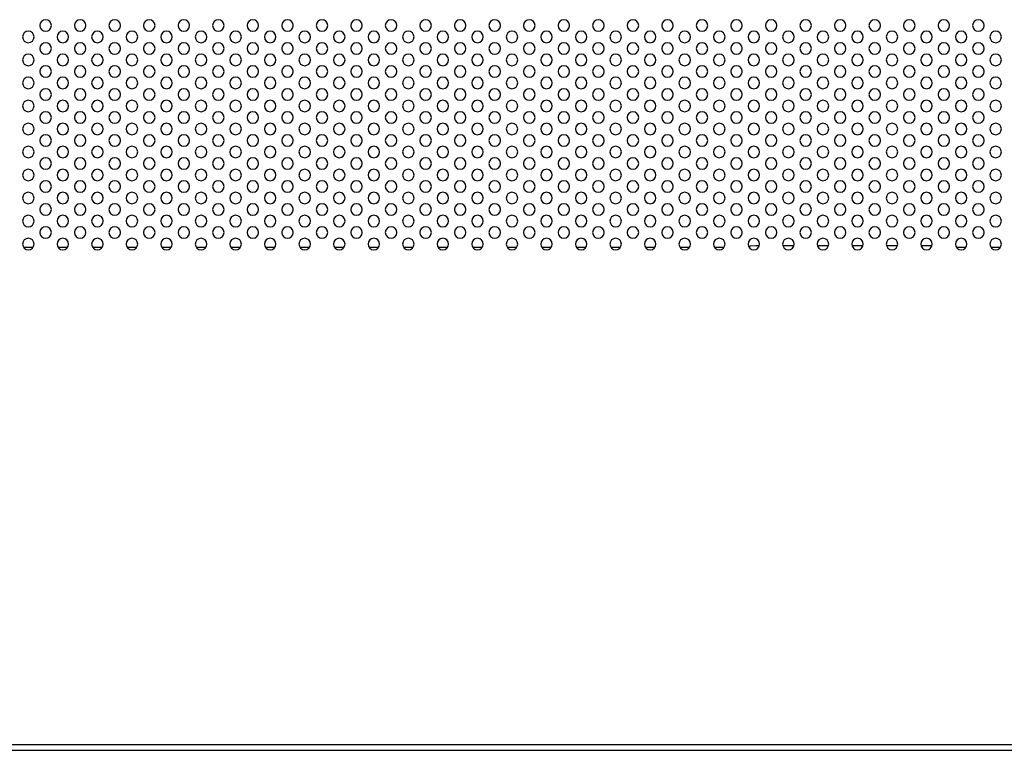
# Model space of a CAD drawing. Header units: millimetres. Extents: x 0 to 1118, y 0 to 864.
# Tile 96 of 256: x 891 to 919, y 306 to 327. Entities that reach past the tile are written whole.
import ezdxf

# ---------------------------------------------------------------- set-up
doc = ezdxf.new("R2010")
doc.units = ezdxf.units.MM

msp = doc.modelspace()

# ---------------------------------------------------------------- linework, layer by layer
at = {"color": 8, "linetype": 'Continuous', "lineweight": 25}
for p, q in [((890.9299, 320.1514), (891.2066, 320.1514)), ((891.9299, 320.1514), (892.2066, 320.1514)), ((892.9299, 320.1514), (893.2066, 320.1514)), ((893.9299, 320.1514), (894.2066, 320.1514)), ((894.9299, 320.1514), (895.2066, 320.1514)), ((895.9299, 320.1514), (896.2066, 320.1514)), ((896.9299, 320.1514), (897.2066, 320.1514)), ((897.9299, 320.1514), (898.2066, 320.1514)), ((898.9299, 320.1514), (899.2066, 320.1514)), ((899.9299, 320.1514), (900.2066, 320.1514)), ((900.9299, 320.1514), (901.2066, 320.1514)), ((901.9299, 320.1514), (902.2066, 320.1514)), ((902.9299, 320.1514), (903.2066, 320.1514)), ((903.9299, 320.1514), (904.2066, 320.1514)), ((904.9299, 320.1514), (905.2066, 320.1514)), ((905.9299, 320.1514), (906.2066, 320.1514)), ((906.9299, 320.1514), (907.2066, 320.1514)), ((907.9299, 320.1514), (908.2066, 320.1514)), ((908.9299, 320.1514), (909.2066, 320.1514)), ((909.9299, 320.1514), (910.2066, 320.1514)), ((910.9299, 320.1514), (911.2066, 320.1514)), ((917.9299, 320.1514), (918.2066, 320.1514)), ((918.9299, 320.1514), (919.2066, 320.1514))]:
    msp.add_line(p, q, dxfattribs=at)
at = {"color": 7, "linetype": 'Continuous', "lineweight": 25}
for p, q in [((912.2272, 320.1943), (912.1266, 320.1943)), ((913.2272, 320.1943), (912.9092, 320.1943)), ((914.2272, 320.1943), (913.9092, 320.1943)), ((915.2272, 320.1943), (914.9092, 320.1943)), ((916.2272, 320.1943), (915.9092, 320.1943)), ((917.1266, 320.1943), (916.9092, 320.1943)), ((917.2253, 320.1884), (917.1266, 320.1943)), ((774.5682, 305.7443), (950.9016, 305.7443)), ((774.5682, 305.5776), (950.9016, 305.5776))]:
    msp.add_line(p, q, dxfattribs=at)
at = {"color": 7, "linetype": 'Continuous', "lineweight": 25, "flags": 128}
msp.add_lwpolyline([(912.1266, 320.1943), (911.964, 320.1783), (911.9199, 320.1683)], dxfattribs=at)
at = {"color": 7, "linetype": 'Continuous', "lineweight": 25}
for centre, start, end in [((891.5682, 326.5776), 0, 180), ((892.5682, 326.5776), 0, 180), ((893.5682, 326.5776), 0, 180), ((894.5682, 326.5776), 0, 180), ((895.5682, 326.5776), 0, 180), ((896.5682, 326.5776), 0, 180), ((897.5682, 326.5776), 0, 180), ((898.5682, 326.5776), 0, 180), ((899.5682, 326.5776), 0, 180), ((900.5682, 326.5776), 0, 180), ((901.5682, 326.5776), 0, 180), ((902.5682, 326.5776), 0, 180), ((903.5682, 326.5776), 0, 180), ((904.5682, 326.5776), 0, 180), ((905.5682, 326.5776), 0, 180), ((906.5682, 326.5776), 0, 180), ((907.5682, 326.5776), 0, 180), ((908.5682, 326.5776), 0, 180), ((909.5682, 326.5776), 0, 180), ((910.5682, 326.5776), 0, 180), ((911.5682, 326.5776), 0, 180), ((912.5682, 326.5776), 0, 180), ((913.5682, 326.5776), 0, 180), ((914.5682, 326.5776), 0, 180), ((915.5682, 326.5776), 0, 180), ((916.5682, 326.5776), 0, 180), ((917.5682, 326.5776), 0, 180), ((918.5682, 326.5776), 0, 180), ((891.0682, 326.2443), 0, 180), ((891.5682, 326.5776), 180, 0), ((892.0682, 326.2443), 0, 180), ((892.5682, 326.5776), 180, 0), ((893.0682, 326.2443), 0, 180), ((893.5682, 326.5776), 180, 0), ((894.0682, 326.2443), 0, 180), ((894.5682, 326.5776), 180, 0), ((895.0682, 326.2443), 0, 180), ((895.5682, 326.5776), 180, 0), ((896.0682, 326.2443), 0, 180), ((896.5682, 326.5776), 180, 0), ((897.0682, 326.2443), 0, 180), ((897.5682, 326.5776), 180, 0), ((898.0682, 326.2443), 0, 180), ((898.5682, 326.5776), 180, 0), ((899.0682, 326.2443), 0, 180), ((899.5682, 326.5776), 180, 0), ((900.0682, 326.2443), 0, 180), ((900.5682, 326.5776), 180, 0), ((901.0682, 326.2443), 0, 180), ((901.5682, 326.5776), 180, 0), ((902.0682, 326.2443), 0, 180), ((902.5682, 326.5776), 180, 0), ((903.0682, 326.2443), 0, 180), ((903.5682, 326.5776), 180, 0), ((904.0682, 326.2443), 0, 180), ((904.5682, 326.5776), 180, 0), ((905.0682, 326.2443), 0, 180), ((905.5682, 326.5776), 180, 0), ((906.0682, 326.2443), 0, 180), ((906.5682, 326.5776), 180, 0), ((907.0682, 326.2443), 0, 180), ((907.5682, 326.5776), 180, 0), ((908.0682, 326.2443), 0, 180), ((908.5682, 326.5776), 180, 0), ((909.0682, 326.2443), 0, 180), ((909.5682, 326.5776), 180, 0), ((910.0682, 326.2443), 0, 180), ((910.5682, 326.5776), 180, 0), ((911.0682, 326.2443), 0, 180), ((911.5682, 326.5776), 180, 0), ((912.0682, 326.2443), 0, 180), ((912.5682, 326.5776), 180, 0), ((913.0682, 326.2443), 0, 180), ((913.5682, 326.5776), 180, 0), ((914.0682, 326.2443), 0, 180), ((914.5682, 326.5776), 180, 0), ((915.0682, 326.2443), 0, 180), ((915.5682, 326.5776), 180, 0), ((916.0682, 326.2443), 0, 180), ((916.5682, 326.5776), 180, 0), ((917.0682, 326.2443), 0, 180), ((917.5682, 326.5776), 180, 0), ((918.0682, 326.2443), 0, 180), ((918.5682, 326.5776), 180, 0), ((919.0682, 326.2443), 0, 180), ((891.0682, 326.2443), 180, 0), ((891.5682, 325.911), 0, 180), ((892.0682, 326.2443), 180, 0), ((892.5682, 325.911), 0, 180), ((893.0682, 326.2443), 180, 0), ((893.5682, 325.911), 0, 180), ((894.0682, 326.2443), 180, 0), ((894.5682, 325.911), 0, 180), ((895.0682, 326.2443), 180, 0), ((895.5682, 325.911), 0, 180), ((896.0682, 326.2443), 180, 0), ((896.5682, 325.911), 0, 180), ((897.0682, 326.2443), 180, 0), ((897.5682, 325.911), 0, 180), ((898.0682, 326.2443), 180, 0), ((898.5682, 325.911), 0, 180), ((899.0682, 326.2443), 180, 0), ((899.5682, 325.911), 0, 180), ((900.0682, 326.2443), 180, 0), ((900.5682, 325.911), 0, 180), ((901.0682, 326.2443), 180, 0), ((901.5682, 325.911), 0, 180), ((902.0682, 326.2443), 180, 0), ((902.5682, 325.911), 0, 180), ((903.0682, 326.2443), 180, 0), ((903.5682, 325.911), 0, 180), ((904.0682, 326.2443), 180, 0), ((904.5682, 325.911), 0, 180), ((905.0682, 326.2443), 180, 0), ((905.5682, 325.911), 0, 180), ((906.0682, 326.2443), 180, 0), ((906.5682, 325.911), 0, 180), ((907.0682, 326.2443), 180, 0), ((907.5682, 325.911), 0, 180), ((908.0682, 326.2443), 180, 0), ((908.5682, 325.911), 0, 180), ((909.0682, 326.2443), 180, 0), ((909.5682, 325.911), 0, 180), ((910.0682, 326.2443), 180, 0), ((910.5682, 325.911), 0, 180), ((911.0682, 326.2443), 180, 0), ((911.5682, 325.911), 0, 180), ((912.0682, 326.2443), 180, 0), ((912.5682, 325.911), 0, 180), ((913.0682, 326.2443), 180, 0), ((913.5682, 325.911), 0, 180), ((914.0682, 326.2443), 180, 0), ((914.5682, 325.911), 0, 180), ((915.0682, 326.2443), 180, 0), ((915.5682, 325.911), 0, 180), ((916.0682, 326.2443), 180, 0), ((916.5682, 325.911), 0, 180), ((917.0682, 326.2443), 180, 0), ((917.5682, 325.911), 0, 180), ((918.0682, 326.2443), 180, 0), ((918.5682, 325.911), 0, 180), ((919.0682, 326.2443), 180, 0), ((891.5682, 325.911), 180, 0), ((892.5682, 325.911), 180, 0), ((893.5682, 325.911), 180, 0), ((894.5682, 325.911), 180, 0), ((895.5682, 325.911), 180, 0), ((896.5682, 325.911), 180, 0), ((897.5682, 325.911), 180, 0), ((898.5682, 325.911), 180, 0), ((899.5682, 325.911), 180, 0), ((900.5682, 325.911), 180, 0), ((901.5682, 325.911), 180, 0), ((902.5682, 325.911), 180, 0), ((903.5682, 325.911), 180, 0), ((904.5682, 325.911), 180, 0), ((905.5682, 325.911), 180, 0), ((906.5682, 325.911), 180, 0), ((907.5682, 325.911), 180, 0), ((908.5682, 325.911), 180, 0), ((909.5682, 325.911), 180, 0), ((910.5682, 325.911), 180, 0), ((911.5682, 325.911), 180, 0), ((912.5682, 325.911), 180, 0), ((913.5682, 325.911), 180, 0), ((914.5682, 325.911), 180, 0), ((915.5682, 325.911), 180, 0), ((916.5682, 325.911), 180, 0), ((917.5682, 325.911), 180, 0), ((918.5682, 325.911), 180, 0), ((891.0682, 325.5776), 0, 180), ((891.0682, 325.5776), 180, 0), ((892.0682, 325.5776), 0, 180), ((892.0682, 325.5776), 180, 0), ((893.0682, 325.5776), 0, 180), ((893.0682, 325.5776), 180, 0), ((894.0682, 325.5776), 0, 180), ((894.0682, 325.5776), 180, 0), ((895.0682, 325.5776), 0, 180), ((895.0682, 325.5776), 180, 0), ((896.0682, 325.5776), 0, 180), ((896.0682, 325.5776), 180, 0), ((897.0682, 325.5776), 0, 180), ((897.0682, 325.5776), 180, 0), ((898.0682, 325.5776), 0, 180), ((898.0682, 325.5776), 180, 0), ((899.0682, 325.5776), 0, 180), ((899.0682, 325.5776), 180, 0), ((900.0682, 325.5776), 0, 180), ((900.0682, 325.5776), 180, 0), ((901.0682, 325.5776), 0, 180), ((901.0682, 325.5776), 180, 0), ((902.0682, 325.5776), 0, 180), ((902.0682, 325.5776), 180, 0), ((903.0682, 325.5776), 0, 180), ((903.0682, 325.5776), 180, 0), ((904.0682, 325.5776), 0, 180), ((904.0682, 325.5776), 180, 0), ((905.0682, 325.5776), 0, 180), ((905.0682, 325.5776), 180, 0), ((906.0682, 325.5776), 0, 180), ((906.0682, 325.5776), 180, 0), ((907.0682, 325.5776), 0, 180), ((907.0682, 325.5776), 180, 0), ((908.0682, 325.5776), 0, 180), ((908.0682, 325.5776), 180, 0), ((909.0682, 325.5776), 0, 180), ((909.0682, 325.5776), 180, 0), ((910.0682, 325.5776), 0, 180), ((910.0682, 325.5776), 180, 0), ((911.0682, 325.5776), 0, 180), ((911.0682, 325.5776), 180, 0), ((912.0682, 325.5776), 0, 180), ((912.0682, 325.5776), 180, 0), ((913.0682, 325.5776), 0, 180), ((913.0682, 325.5776), 180, 0), ((914.0682, 325.5776), 0, 180), ((914.0682, 325.5776), 180, 0), ((915.0682, 325.5776), 0, 180), ((915.0682, 325.5776), 180, 0), ((916.0682, 325.5776), 0, 180), ((916.0682, 325.5776), 180, 0), ((917.0682, 325.5776), 0, 180), ((917.0682, 325.5776), 180, 0), ((918.0682, 325.5776), 0, 180), ((918.0682, 325.5776), 180, 0), ((919.0682, 325.5776), 0, 180), ((919.0682, 325.5776), 180, 0), ((891.5682, 325.2443), 0, 180), ((891.5682, 325.2443), 180, 0), ((892.5682, 325.2443), 0, 180), ((892.5682, 325.2443), 180, 0), ((893.5682, 325.2443), 0, 180), ((893.5682, 325.2443), 180, 0), ((894.5682, 325.2443), 0, 180), ((894.5682, 325.2443), 180, 0), ((895.5682, 325.2443), 0, 180), ((895.5682, 325.2443), 180, 0), ((896.5682, 325.2443), 0, 180), ((896.5682, 325.2443), 180, 0), ((897.5682, 325.2443), 0, 180), ((897.5682, 325.2443), 180, 0), ((898.5682, 325.2443), 0, 180), ((898.5682, 325.2443), 180, 0), ((899.5682, 325.2443), 0, 180), ((899.5682, 325.2443), 180, 0), ((900.5682, 325.2443), 0, 180), ((900.5682, 325.2443), 180, 0), ((901.5682, 325.2443), 0, 180), ((901.5682, 325.2443), 180, 0), ((902.5682, 325.2443), 0, 180), ((902.5682, 325.2443), 180, 0), ((903.5682, 325.2443), 0, 180), ((903.5682, 325.2443), 180, 0), ((904.5682, 325.2443), 0, 180), ((904.5682, 325.2443), 180, 0), ((905.5682, 325.2443), 0, 180), ((905.5682, 325.2443), 180, 0), ((906.5682, 325.2443), 0, 180), ((906.5682, 325.2443), 180, 0), ((907.5682, 325.2443), 0, 180), ((907.5682, 325.2443), 180, 0), ((908.5682, 325.2443), 0, 180), ((908.5682, 325.2443), 180, 0), ((909.5682, 325.2443), 0, 180), ((909.5682, 325.2443), 180, 0), ((910.5682, 325.2443), 0, 180), ((910.5682, 325.2443), 180, 0), ((911.5682, 325.2443), 0, 180), ((911.5682, 325.2443), 180, 0), ((912.5682, 325.2443), 0, 180), ((912.5682, 325.2443), 180, 0), ((913.5682, 325.2443), 0, 180), ((913.5682, 325.2443), 180, 0), ((914.5682, 325.2443), 0, 180), ((914.5682, 325.2443), 180, 0), ((915.5682, 325.2443), 0, 180), ((915.5682, 325.2443), 180, 0), ((916.5682, 325.2443), 0, 180), ((916.5682, 325.2443), 180, 0), ((917.5682, 325.2443), 0, 180), ((917.5682, 325.2443), 180, 0), ((918.5682, 325.2443), 0, 180), ((918.5682, 325.2443), 180, 0), ((891.0682, 324.911), 0, 180), ((891.0682, 324.911), 180, 0), ((892.0682, 324.911), 0, 180), ((892.0682, 324.911), 180, 0), ((893.0682, 324.911), 0, 180), ((893.0682, 324.911), 180, 0), ((894.0682, 324.911), 0, 180), ((894.0682, 324.911), 180, 0), ((895.0682, 324.911), 0, 180), ((895.0682, 324.911), 180, 0), ((896.0682, 324.911), 0, 180), ((896.0682, 324.911), 180, 0), ((897.0682, 324.911), 0, 180), ((897.0682, 324.911), 180, 0), ((898.0682, 324.911), 0, 180), ((898.0682, 324.911), 180, 0), ((899.0682, 324.911), 0, 180), ((899.0682, 324.911), 180, 0), ((900.0682, 324.911), 0, 180), ((900.0682, 324.911), 180, 0), ((901.0682, 324.911), 0, 180), ((901.0682, 324.911), 180, 0), ((902.0682, 324.911), 0, 180), ((902.0682, 324.911), 180, 0), ((903.0682, 324.911), 0, 180), ((903.0682, 324.911), 180, 0), ((904.0682, 324.911), 0, 180), ((904.0682, 324.911), 180, 0), ((905.0682, 324.911), 0, 180), ((905.0682, 324.911), 180, 0), ((906.0682, 324.911), 0, 180), ((906.0682, 324.911), 180, 0), ((907.0682, 324.911), 0, 180), ((907.0682, 324.911), 180, 0), ((908.0682, 324.911), 0, 180), ((908.0682, 324.911), 180, 0), ((909.0682, 324.911), 0, 180), ((909.0682, 324.911), 180, 0), ((910.0682, 324.911), 0, 180), ((910.0682, 324.911), 180, 0), ((911.0682, 324.911), 0, 180), ((911.0682, 324.911), 180, 0), ((912.0682, 324.911), 0, 180), ((912.0682, 324.911), 180, 0), ((913.0682, 324.911), 0, 180), ((913.0682, 324.911), 180, 0), ((914.0682, 324.911), 0, 180), ((914.0682, 324.911), 180, 0), ((915.0682, 324.911), 0, 180), ((915.0682, 324.911), 180, 0), ((916.0682, 324.911), 0, 180), ((916.0682, 324.911), 180, 0), ((917.0682, 324.911), 0, 180), ((917.0682, 324.911), 180, 0), ((918.0682, 324.911), 0, 180), ((918.0682, 324.911), 180, 0), ((919.0682, 324.911), 0, 180), ((919.0682, 324.911), 180, 0), ((891.5682, 324.5776), 0, 180), ((892.5682, 324.5776), 0, 180), ((893.5682, 324.5776), 0, 180), ((894.5682, 324.5776), 0, 180), ((895.5682, 324.5776), 0, 180), ((896.5682, 324.5776), 0, 180), ((897.5682, 324.5776), 0, 180), ((898.5682, 324.5776), 0, 180), ((899.5682, 324.5776), 0, 180), ((900.5682, 324.5776), 0, 180), ((901.5682, 324.5776), 0, 180), ((902.5682, 324.5776), 0, 180), ((903.5682, 324.5776), 0, 180), ((904.5682, 324.5776), 0, 180), ((905.5682, 324.5776), 0, 180), ((906.5682, 324.5776), 0, 180), ((907.5682, 324.5776), 0, 180), ((908.5682, 324.5776), 0, 180), ((909.5682, 324.5776), 0, 180), ((910.5682, 324.5776), 0, 180), ((911.5682, 324.5776), 0, 180), ((912.5682, 324.5776), 0, 180), ((913.5682, 324.5776), 0, 180), ((914.5682, 324.5776), 0, 180), ((915.5682, 324.5776), 0, 180), ((916.5682, 324.5776), 0, 180), ((917.5682, 324.5776), 0, 180), ((918.5682, 324.5776), 0, 180), ((891.0682, 324.2443), 0, 180), ((891.5682, 324.5776), 180, 0), ((892.0682, 324.2443), 0, 180), ((892.5682, 324.5776), 180, 0), ((893.0682, 324.2443), 0, 180), ((893.5682, 324.5776), 180, 0), ((894.0682, 324.2443), 0, 180), ((894.5682, 324.5776), 180, 0), ((895.0682, 324.2443), 0, 180), ((895.5682, 324.5776), 180, 0), ((896.0682, 324.2443), 0, 180), ((896.5682, 324.5776), 180, 0), ((897.0682, 324.2443), 0, 180), ((897.5682, 324.5776), 180, 0), ((898.0682, 324.2443), 0, 180), ((898.5682, 324.5776), 180, 0), ((899.0682, 324.2443), 0, 180), ((899.5682, 324.5776), 180, 0), ((900.0682, 324.2443), 0, 180), ((900.5682, 324.5776), 180, 0), ((901.0682, 324.2443), 0, 180), ((901.5682, 324.5776), 180, 0), ((902.0682, 324.2443), 0, 180), ((902.5682, 324.5776), 180, 0), ((903.0682, 324.2443), 0, 180), ((903.5682, 324.5776), 180, 0), ((904.0682, 324.2443), 0, 180), ((904.5682, 324.5776), 180, 0), ((905.0682, 324.2443), 0, 180), ((905.5682, 324.5776), 180, 0), ((906.0682, 324.2443), 0, 180), ((906.5682, 324.5776), 180, 0), ((907.0682, 324.2443), 0, 180), ((907.5682, 324.5776), 180, 0), ((908.0682, 324.2443), 0, 180), ((908.5682, 324.5776), 180, 0), ((909.0682, 324.2443), 0, 180), ((909.5682, 324.5776), 180, 0), ((910.0682, 324.2443), 0, 180), ((910.5682, 324.5776), 180, 0), ((911.0682, 324.2443), 0, 180), ((911.5682, 324.5776), 180, 0), ((912.0682, 324.2443), 0, 180), ((912.5682, 324.5776), 180, 0), ((913.0682, 324.2443), 0, 180), ((913.5682, 324.5776), 180, 0), ((914.0682, 324.2443), 0, 180), ((914.5682, 324.5776), 180, 0), ((915.0682, 324.2443), 0, 180), ((915.5682, 324.5776), 180, 0), ((916.0682, 324.2443), 0, 180), ((916.5682, 324.5776), 180, 0), ((917.0682, 324.2443), 0, 180), ((917.5682, 324.5776), 180, 0), ((918.0682, 324.2443), 0, 180), ((918.5682, 324.5776), 180, 0), ((919.0682, 324.2443), 0, 180), ((891.0682, 324.2443), 180, 0), ((891.5682, 323.911), 0, 180), ((892.0682, 324.2443), 180, 0), ((892.5682, 323.911), 0, 180), ((893.0682, 324.2443), 180, 0), ((893.5682, 323.911), 0, 180), ((894.0682, 324.2443), 180, 0), ((894.5682, 323.911), 0, 180), ((895.0682, 324.2443), 180, 0), ((895.5682, 323.911), 0, 180), ((896.0682, 324.2443), 180, 0), ((896.5682, 323.911), 0, 180), ((897.0682, 324.2443), 180, 0), ((897.5682, 323.911), 0, 180), ((898.0682, 324.2443), 180, 0), ((898.5682, 323.911), 0, 180), ((899.0682, 324.2443), 180, 0), ((899.5682, 323.911), 0, 180), ((900.0682, 324.2443), 180, 0), ((900.5682, 323.911), 0, 180), ((901.0682, 324.2443), 180, 0), ((901.5682, 323.911), 0, 180), ((902.0682, 324.2443), 180, 0), ((902.5682, 323.911), 0, 180), ((903.0682, 324.2443), 180, 0), ((903.5682, 323.911), 0, 180), ((904.0682, 324.2443), 180, 0), ((904.5682, 323.911), 0, 180), ((905.0682, 324.2443), 180, 0), ((905.5682, 323.911), 0, 180), ((906.0682, 324.2443), 180, 0), ((906.5682, 323.911), 0, 180), ((907.0682, 324.2443), 180, 0), ((907.5682, 323.911), 0, 180), ((908.0682, 324.2443), 180, 0), ((908.5682, 323.911), 0, 180), ((909.0682, 324.2443), 180, 0), ((909.5682, 323.911), 0, 180), ((910.0682, 324.2443), 180, 0), ((910.5682, 323.911), 0, 180), ((911.0682, 324.2443), 180, 0), ((911.5682, 323.911), 0, 180), ((912.0682, 324.2443), 180, 0), ((912.5682, 323.911), 0, 180), ((913.0682, 324.2443), 180, 0), ((913.5682, 323.911), 0, 180), ((914.0682, 324.2443), 180, 0), ((914.5682, 323.911), 0, 180), ((915.0682, 324.2443), 180, 0), ((915.5682, 323.911), 0, 180), ((916.0682, 324.2443), 180, 0), ((916.5682, 323.911), 0, 180), ((917.0682, 324.2443), 180, 0), ((917.5682, 323.911), 0, 180), ((918.0682, 324.2443), 180, 0), ((918.5682, 323.911), 0, 180), ((919.0682, 324.2443), 180, 0), ((891.5682, 323.911), 180, 0), ((892.5682, 323.911), 180, 0), ((893.5682, 323.911), 180, 0), ((894.5682, 323.911), 180, 0), ((895.5682, 323.911), 180, 0), ((896.5682, 323.911), 180, 0), ((897.5682, 323.911), 180, 0), ((898.5682, 323.911), 180, 0), ((899.5682, 323.911), 180, 0), ((900.5682, 323.911), 180, 0), ((901.5682, 323.911), 180, 0), ((902.5682, 323.911), 180, 0), ((903.5682, 323.911), 180, 0), ((904.5682, 323.911), 180, 0), ((905.5682, 323.911), 180, 0), ((906.5682, 323.911), 180, 0), ((907.5682, 323.911), 180, 0), ((908.5682, 323.911), 180, 0), ((909.5682, 323.911), 180, 0), ((910.5682, 323.911), 180, 0), ((911.5682, 323.911), 180, 0), ((912.5682, 323.911), 180, 0), ((913.5682, 323.911), 180, 0), ((914.5682, 323.911), 180, 0), ((915.5682, 323.911), 180, 0), ((916.5682, 323.911), 180, 0), ((917.5682, 323.911), 180, 0), ((918.5682, 323.911), 180, 0), ((891.0682, 323.5776), 0, 180), ((891.0682, 323.5776), 180, 0), ((892.0682, 323.5776), 0, 180), ((892.0682, 323.5776), 180, 0), ((893.0682, 323.5776), 0, 180), ((893.0682, 323.5776), 180, 0), ((894.0682, 323.5776), 0, 180), ((894.0682, 323.5776), 180, 0), ((895.0682, 323.5776), 0, 180), ((895.0682, 323.5776), 180, 0), ((896.0682, 323.5776), 0, 180), ((896.0682, 323.5776), 180, 0), ((897.0682, 323.5776), 0, 180), ((897.0682, 323.5776), 180, 0), ((898.0682, 323.5776), 0, 180), ((898.0682, 323.5776), 180, 0), ((899.0682, 323.5776), 0, 180), ((899.0682, 323.5776), 180, 0), ((900.0682, 323.5776), 0, 180), ((900.0682, 323.5776), 180, 0), ((901.0682, 323.5776), 0, 180), ((901.0682, 323.5776), 180, 0), ((902.0682, 323.5776), 0, 180), ((902.0682, 323.5776), 180, 0), ((903.0682, 323.5776), 0, 180), ((903.0682, 323.5776), 180, 0), ((904.0682, 323.5776), 0, 180), ((904.0682, 323.5776), 180, 0), ((905.0682, 323.5776), 0, 180), ((905.0682, 323.5776), 180, 0), ((906.0682, 323.5776), 0, 180), ((906.0682, 323.5776), 180, 0), ((907.0682, 323.5776), 0, 180), ((907.0682, 323.5776), 180, 0), ((908.0682, 323.5776), 0, 180), ((908.0682, 323.5776), 180, 0), ((909.0682, 323.5776), 0, 180), ((909.0682, 323.5776), 180, 0), ((910.0682, 323.5776), 0, 180), ((910.0682, 323.5776), 180, 0), ((911.0682, 323.5776), 0, 180), ((911.0682, 323.5776), 180, 0), ((912.0682, 323.5776), 0, 180), ((912.0682, 323.5776), 180, 0), ((913.0682, 323.5776), 0, 180), ((913.0682, 323.5776), 180, 0), ((914.0682, 323.5776), 0, 180), ((914.0682, 323.5776), 180, 0), ((915.0682, 323.5776), 0, 180), ((915.0682, 323.5776), 180, 0), ((916.0682, 323.5776), 0, 180), ((916.0682, 323.5776), 180, 0), ((917.0682, 323.5776), 0, 180), ((917.0682, 323.5776), 180, 0), ((918.0682, 323.5776), 0, 180), ((918.0682, 323.5776), 180, 0), ((919.0682, 323.5776), 0, 180), ((919.0682, 323.5776), 180, 0), ((891.5682, 323.2443), 0, 180), ((891.5682, 323.2443), 180, 0), ((892.5682, 323.2443), 0, 180), ((892.5682, 323.2443), 180, 0), ((893.5682, 323.2443), 0, 180), ((893.5682, 323.2443), 180, 0), ((894.5682, 323.2443), 0, 180), ((894.5682, 323.2443), 180, 0), ((895.5682, 323.2443), 0, 180), ((895.5682, 323.2443), 180, 0), ((896.5682, 323.2443), 0, 180), ((896.5682, 323.2443), 180, 0), ((897.5682, 323.2443), 0, 180), ((897.5682, 323.2443), 180, 0), ((898.5682, 323.2443), 0, 180), ((898.5682, 323.2443), 180, 0), ((899.5682, 323.2443), 0, 180), ((899.5682, 323.2443), 180, 0), ((900.5682, 323.2443), 0, 180), ((900.5682, 323.2443), 180, 0), ((901.5682, 323.2443), 0, 180), ((901.5682, 323.2443), 180, 0), ((902.5682, 323.2443), 0, 180), ((902.5682, 323.2443), 180, 0), ((903.5682, 323.2443), 0, 180), ((903.5682, 323.2443), 180, 0), ((904.5682, 323.2443), 0, 180), ((904.5682, 323.2443), 180, 0), ((905.5682, 323.2443), 0, 180), ((905.5682, 323.2443), 180, 0), ((906.5682, 323.2443), 0, 180), ((906.5682, 323.2443), 180, 0), ((907.5682, 323.2443), 0, 180), ((907.5682, 323.2443), 180, 0), ((908.5682, 323.2443), 0, 180), ((908.5682, 323.2443), 180, 0), ((909.5682, 323.2443), 0, 180), ((909.5682, 323.2443), 180, 0), ((910.5682, 323.2443), 0, 180), ((910.5682, 323.2443), 180, 0), ((911.5682, 323.2443), 0, 180), ((911.5682, 323.2443), 180, 0), ((912.5682, 323.2443), 0, 180), ((912.5682, 323.2443), 180, 0), ((913.5682, 323.2443), 0, 180), ((913.5682, 323.2443), 180, 0), ((914.5682, 323.2443), 0, 180), ((914.5682, 323.2443), 180, 0), ((915.5682, 323.2443), 0, 180), ((915.5682, 323.2443), 180, 0), ((916.5682, 323.2443), 0, 180), ((916.5682, 323.2443), 180, 0), ((917.5682, 323.2443), 0, 180), ((917.5682, 323.2443), 180, 0), ((918.5682, 323.2443), 0, 180), ((918.5682, 323.2443), 180, 0), ((891.0682, 322.911), 0, 180), ((891.0682, 322.911), 180, 0), ((892.0682, 322.911), 0, 180), ((892.0682, 322.911), 180, 0), ((893.0682, 322.911), 0, 180), ((893.0682, 322.911), 180, 0), ((894.0682, 322.911), 0, 180), ((894.0682, 322.911), 180, 0), ((895.0682, 322.911), 0, 180), ((895.0682, 322.911), 180, 0), ((896.0682, 322.911), 0, 180), ((896.0682, 322.911), 180, 0), ((897.0682, 322.911), 0, 180), ((897.0682, 322.911), 180, 0), ((898.0682, 322.911), 0, 180), ((898.0682, 322.911), 180, 0), ((899.0682, 322.911), 0, 180), ((899.0682, 322.911), 180, 0), ((900.0682, 322.911), 0, 180), ((900.0682, 322.911), 180, 0), ((901.0682, 322.911), 0, 180), ((901.0682, 322.911), 180, 0), ((902.0682, 322.911), 0, 180), ((902.0682, 322.911), 180, 0), ((903.0682, 322.911), 0, 180), ((903.0682, 322.911), 180, 0), ((904.0682, 322.911), 0, 180), ((904.0682, 322.911), 180, 0), ((905.0682, 322.911), 0, 180), ((905.0682, 322.911), 180, 0), ((906.0682, 322.911), 0, 180), ((906.0682, 322.911), 180, 0), ((907.0682, 322.911), 0, 180), ((907.0682, 322.911), 180, 0), ((908.0682, 322.911), 0, 180), ((908.0682, 322.911), 180, 0), ((909.0682, 322.911), 0, 180), ((909.0682, 322.911), 180, 0), ((910.0682, 322.911), 0, 180), ((910.0682, 322.911), 180, 0), ((911.0682, 322.911), 0, 180), ((911.0682, 322.911), 180, 0), ((912.0682, 322.911), 0, 180), ((912.0682, 322.911), 180, 0), ((913.0682, 322.911), 0, 180), ((913.0682, 322.911), 180, 0), ((914.0682, 322.911), 0, 180), ((914.0682, 322.911), 180, 0), ((915.0682, 322.911), 0, 180), ((915.0682, 322.911), 180, 0), ((916.0682, 322.911), 0, 180), ((916.0682, 322.911), 180, 0), ((917.0682, 322.911), 0, 180), ((917.0682, 322.911), 180, 0), ((918.0682, 322.911), 0, 180), ((918.0682, 322.911), 180, 0), ((919.0682, 322.911), 0, 180), ((919.0682, 322.911), 180, 0), ((891.5682, 322.5776), 0, 180), ((892.5682, 322.5776), 0, 180), ((893.5682, 322.5776), 0, 180), ((894.5682, 322.5776), 0, 180), ((895.5682, 322.5776), 0, 180), ((896.5682, 322.5776), 0, 180), ((897.5682, 322.5776), 0, 180), ((898.5682, 322.5776), 0, 180), ((899.5682, 322.5776), 0, 180), ((900.5682, 322.5776), 0, 180), ((901.5682, 322.5776), 0, 180), ((902.5682, 322.5776), 0, 180), ((903.5682, 322.5776), 0, 180), ((904.5682, 322.5776), 0, 180), ((905.5682, 322.5776), 0, 180), ((906.5682, 322.5776), 0, 180), ((907.5682, 322.5776), 0, 180), ((908.5682, 322.5776), 0, 180), ((909.5682, 322.5776), 0, 180), ((910.5682, 322.5776), 0, 180), ((911.5682, 322.5776), 0, 180), ((912.5682, 322.5776), 0, 180), ((913.5682, 322.5776), 0, 180), ((914.5682, 322.5776), 0, 180), ((915.5682, 322.5776), 0, 180), ((916.5682, 322.5776), 0, 180), ((917.5682, 322.5776), 0, 180), ((918.5682, 322.5776), 0, 180), ((891.0682, 322.2443), 0, 180), ((891.5682, 322.5776), 180, 0), ((892.0682, 322.2443), 0, 180), ((892.5682, 322.5776), 180, 0), ((893.0682, 322.2443), 0, 180), ((893.5682, 322.5776), 180, 0), ((894.0682, 322.2443), 0, 180), ((894.5682, 322.5776), 180, 0), ((895.0682, 322.2443), 0, 180), ((895.5682, 322.5776), 180, 0), ((896.0682, 322.2443), 0, 180), ((896.5682, 322.5776), 180, 0), ((897.0682, 322.2443), 0, 180), ((897.5682, 322.5776), 180, 0), ((898.0682, 322.2443), 0, 180), ((898.5682, 322.5776), 180, 0), ((899.0682, 322.2443), 0, 180), ((899.5682, 322.5776), 180, 0), ((900.0682, 322.2443), 0, 180), ((900.5682, 322.5776), 180, 0), ((901.0682, 322.2443), 0, 180), ((901.5682, 322.5776), 180, 0), ((902.0682, 322.2443), 0, 180), ((902.5682, 322.5776), 180, 0), ((903.0682, 322.2443), 0, 180), ((903.5682, 322.5776), 180, 0), ((904.0682, 322.2443), 0, 180), ((904.5682, 322.5776), 180, 0), ((905.0682, 322.2443), 0, 180), ((905.5682, 322.5776), 180, 0), ((906.0682, 322.2443), 0, 180), ((906.5682, 322.5776), 180, 0), ((907.0682, 322.2443), 0, 180), ((907.5682, 322.5776), 180, 0), ((908.0682, 322.2443), 0, 180), ((908.5682, 322.5776), 180, 0), ((909.0682, 322.2443), 0, 180), ((909.5682, 322.5776), 180, 0), ((910.0682, 322.2443), 0, 180), ((910.5682, 322.5776), 180, 0), ((911.0682, 322.2443), 0, 180), ((911.5682, 322.5776), 180, 0), ((912.0682, 322.2443), 0, 180), ((912.5682, 322.5776), 180, 0), ((913.0682, 322.2443), 0, 180), ((913.5682, 322.5776), 180, 0), ((914.0682, 322.2443), 0, 180), ((914.5682, 322.5776), 180, 0), ((915.0682, 322.2443), 0, 180), ((915.5682, 322.5776), 180, 0), ((916.0682, 322.2443), 0, 180), ((916.5682, 322.5776), 180, 0), ((917.0682, 322.2443), 0, 180), ((917.5682, 322.5776), 180, 0), ((918.0682, 322.2443), 0, 180), ((918.5682, 322.5776), 180, 0), ((919.0682, 322.2443), 0, 180), ((891.0682, 322.2443), 180, 0), ((891.5682, 321.911), 0, 180), ((892.0682, 322.2443), 180, 0), ((892.5682, 321.911), 0, 180), ((893.0682, 322.2443), 180, 0), ((893.5682, 321.911), 0, 180), ((894.0682, 322.2443), 180, 0), ((894.5682, 321.911), 0, 180), ((895.0682, 322.2443), 180, 0), ((895.5682, 321.911), 0, 180), ((896.0682, 322.2443), 180, 0), ((896.5682, 321.911), 0, 180), ((897.0682, 322.2443), 180, 0), ((897.5682, 321.911), 0, 180), ((898.0682, 322.2443), 180, 0), ((898.5682, 321.911), 0, 180), ((899.0682, 322.2443), 180, 0), ((899.5682, 321.911), 0, 180), ((900.0682, 322.2443), 180, 0), ((900.5682, 321.911), 0, 180), ((901.0682, 322.2443), 180, 0), ((901.5682, 321.911), 0, 180), ((902.0682, 322.2443), 180, 0), ((902.5682, 321.911), 0, 180), ((903.0682, 322.2443), 180, 0), ((903.5682, 321.911), 0, 180), ((904.0682, 322.2443), 180, 0), ((904.5682, 321.911), 0, 180), ((905.0682, 322.2443), 180, 0), ((905.5682, 321.911), 0, 180), ((906.0682, 322.2443), 180, 0), ((906.5682, 321.911), 0, 180), ((907.0682, 322.2443), 180, 0), ((907.5682, 321.911), 0, 180), ((908.0682, 322.2443), 180, 0), ((908.5682, 321.911), 0, 180), ((909.0682, 322.2443), 180, 0), ((909.5682, 321.911), 0, 180), ((910.0682, 322.2443), 180, 0), ((910.5682, 321.911), 0, 180), ((911.0682, 322.2443), 180, 0), ((911.5682, 321.911), 0, 180), ((912.0682, 322.2443), 180, 0), ((912.5682, 321.911), 0, 180), ((913.0682, 322.2443), 180, 0), ((913.5682, 321.911), 0, 180), ((914.0682, 322.2443), 180, 0), ((914.5682, 321.911), 0, 180), ((915.0682, 322.2443), 180, 0), ((915.5682, 321.911), 0, 180), ((916.0682, 322.2443), 180, 0), ((916.5682, 321.911), 0, 180), ((917.0682, 322.2443), 180, 0), ((917.5682, 321.911), 0, 180), ((918.0682, 322.2443), 180, 0), ((918.5682, 321.911), 0, 180), ((919.0682, 322.2443), 180, 0), ((891.5682, 321.911), 180, 0), ((892.5682, 321.911), 180, 0), ((893.5682, 321.911), 180, 0), ((894.5682, 321.911), 180, 0), ((895.5682, 321.911), 180, 0), ((896.5682, 321.911), 180, 0), ((897.5682, 321.911), 180, 0), ((898.5682, 321.911), 180, 0), ((899.5682, 321.911), 180, 0), ((900.5682, 321.911), 180, 0), ((901.5682, 321.911), 180, 0), ((902.5682, 321.911), 180, 0), ((903.5682, 321.911), 180, 0), ((904.5682, 321.911), 180, 0), ((905.5682, 321.911), 180, 0), ((906.5682, 321.911), 180, 0), ((907.5682, 321.911), 180, 0), ((908.5682, 321.911), 180, 0), ((909.5682, 321.911), 180, 0), ((910.5682, 321.911), 180, 0), ((911.5682, 321.911), 180, 0), ((912.5682, 321.911), 180, 0), ((913.5682, 321.911), 180, 0), ((914.5682, 321.911), 180, 0), ((915.5682, 321.911), 180, 0), ((916.5682, 321.911), 180, 0), ((917.5682, 321.911), 180, 0), ((918.5682, 321.911), 180, 0), ((891.0682, 321.5776), 0, 180), ((891.0682, 321.5776), 180, 0), ((892.0682, 321.5776), 0, 180), ((892.0682, 321.5776), 180, 0), ((893.0682, 321.5776), 0, 180), ((893.0682, 321.5776), 180, 0), ((894.0682, 321.5776), 0, 180), ((894.0682, 321.5776), 180, 0), ((895.0682, 321.5776), 0, 180), ((895.0682, 321.5776), 180, 0), ((896.0682, 321.5776), 0, 180), ((896.0682, 321.5776), 180, 0), ((897.0682, 321.5776), 0, 180), ((897.0682, 321.5776), 180, 0), ((898.0682, 321.5776), 0, 180), ((898.0682, 321.5776), 180, 0), ((899.0682, 321.5776), 0, 180), ((899.0682, 321.5776), 180, 0), ((900.0682, 321.5776), 0, 180), ((900.0682, 321.5776), 180, 0), ((901.0682, 321.5776), 0, 180), ((901.0682, 321.5776), 180, 0), ((902.0682, 321.5776), 0, 180), ((902.0682, 321.5776), 180, 0), ((903.0682, 321.5776), 0, 180), ((903.0682, 321.5776), 180, 0), ((904.0682, 321.5776), 0, 180), ((904.0682, 321.5776), 180, 0), ((905.0682, 321.5776), 0, 180), ((905.0682, 321.5776), 180, 0), ((906.0682, 321.5776), 0, 180), ((906.0682, 321.5776), 180, 0), ((907.0682, 321.5776), 0, 180), ((907.0682, 321.5776), 180, 0), ((908.0682, 321.5776), 0, 180), ((908.0682, 321.5776), 180, 0), ((909.0682, 321.5776), 0, 180), ((909.0682, 321.5776), 180, 0), ((910.0682, 321.5776), 0, 180), ((910.0682, 321.5776), 180, 0), ((911.0682, 321.5776), 0, 180), ((911.0682, 321.5776), 180, 0), ((912.0682, 321.5776), 0, 180), ((912.0682, 321.5776), 180, 0), ((913.0682, 321.5776), 0, 180), ((913.0682, 321.5776), 180, 0), ((914.0682, 321.5776), 0, 180), ((914.0682, 321.5776), 180, 0), ((915.0682, 321.5776), 0, 180), ((915.0682, 321.5776), 180, 0), ((916.0682, 321.5776), 0, 180), ((916.0682, 321.5776), 180, 0), ((917.0682, 321.5776), 0, 180), ((917.0682, 321.5776), 180, 0), ((918.0682, 321.5776), 0, 180), ((918.0682, 321.5776), 180, 0), ((919.0682, 321.5776), 0, 180), ((919.0682, 321.5776), 180, 0), ((891.5682, 321.2443), 0, 180), ((891.5682, 321.2443), 180, 0), ((892.5682, 321.2443), 0, 180), ((892.5682, 321.2443), 180, 0), ((893.5682, 321.2443), 0, 180), ((893.5682, 321.2443), 180, 0), ((894.5682, 321.2443), 0, 180), ((894.5682, 321.2443), 180, 0), ((895.5682, 321.2443), 0, 180), ((895.5682, 321.2443), 180, 0), ((896.5682, 321.2443), 0, 180), ((896.5682, 321.2443), 180, 0), ((897.5682, 321.2443), 0, 180), ((897.5682, 321.2443), 180, 0), ((898.5682, 321.2443), 0, 180), ((898.5682, 321.2443), 180, 0), ((899.5682, 321.2443), 0, 180), ((899.5682, 321.2443), 180, 0), ((900.5682, 321.2443), 0, 180), ((900.5682, 321.2443), 180, 0), ((901.5682, 321.2443), 0, 180), ((901.5682, 321.2443), 180, 0), ((902.5682, 321.2443), 0, 180), ((902.5682, 321.2443), 180, 0), ((903.5682, 321.2443), 0, 180), ((903.5682, 321.2443), 180, 0), ((904.5682, 321.2443), 0, 180), ((904.5682, 321.2443), 180, 0), ((905.5682, 321.2443), 0, 180), ((905.5682, 321.2443), 180, 0), ((906.5682, 321.2443), 0, 180), ((906.5682, 321.2443), 180, 0), ((907.5682, 321.2443), 0, 180), ((907.5682, 321.2443), 180, 0), ((908.5682, 321.2443), 0, 180), ((908.5682, 321.2443), 180, 0), ((909.5682, 321.2443), 0, 180), ((909.5682, 321.2443), 180, 0), ((910.5682, 321.2443), 0, 180), ((910.5682, 321.2443), 180, 0), ((911.5682, 321.2443), 0, 180), ((911.5682, 321.2443), 180, 0), ((912.5682, 321.2443), 0, 180), ((912.5682, 321.2443), 180, 0), ((913.5682, 321.2443), 0, 180), ((913.5682, 321.2443), 180, 0), ((914.5682, 321.2443), 0, 180), ((914.5682, 321.2443), 180, 0), ((915.5682, 321.2443), 0, 180), ((915.5682, 321.2443), 180, 0), ((916.5682, 321.2443), 0, 180), ((916.5682, 321.2443), 180, 0), ((917.5682, 321.2443), 0, 180), ((917.5682, 321.2443), 180, 0), ((918.5682, 321.2443), 0, 180), ((918.5682, 321.2443), 180, 0), ((891.0682, 320.911), 0, 180), ((891.0682, 320.911), 180, 0), ((892.0682, 320.911), 0, 180), ((892.0682, 320.911), 180, 0), ((893.0682, 320.911), 0, 180), ((893.0682, 320.911), 180, 0), ((894.0682, 320.911), 0, 180), ((894.0682, 320.911), 180, 0), ((895.0682, 320.911), 0, 180), ((895.0682, 320.911), 180, 0), ((896.0682, 320.911), 0, 180), ((896.0682, 320.911), 180, 0), ((897.0682, 320.911), 0, 180), ((897.0682, 320.911), 180, 0), ((898.0682, 320.911), 0, 180), ((898.0682, 320.911), 180, 0), ((899.0682, 320.911), 0, 180), ((899.0682, 320.911), 180, 0), ((900.0682, 320.911), 0, 180), ((900.0682, 320.911), 180, 0), ((901.0682, 320.911), 0, 180), ((901.0682, 320.911), 180, 0), ((902.0682, 320.911), 0, 180), ((902.0682, 320.911), 180, 0), ((903.0682, 320.911), 0, 180), ((903.0682, 320.911), 180, 0), ((904.0682, 320.911), 0, 180), ((904.0682, 320.911), 180, 0), ((905.0682, 320.911), 0, 180), ((905.0682, 320.911), 180, 0), ((906.0682, 320.911), 0, 180), ((906.0682, 320.911), 180, 0), ((907.0682, 320.911), 0, 180), ((907.0682, 320.911), 180, 0), ((908.0682, 320.911), 0, 180), ((908.0682, 320.911), 180, 0), ((909.0682, 320.911), 0, 180), ((909.0682, 320.911), 180, 0), ((910.0682, 320.911), 0, 180), ((910.0682, 320.911), 180, 0), ((911.0682, 320.911), 0, 180), ((911.0682, 320.911), 180, 0), ((912.0682, 320.911), 0, 180), ((912.0682, 320.911), 180, 0), ((913.0682, 320.911), 0, 180), ((913.0682, 320.911), 180, 0), ((914.0682, 320.911), 0, 180), ((914.0682, 320.911), 180, 0), ((915.0682, 320.911), 0, 180), ((915.0682, 320.911), 180, 0), ((916.0682, 320.911), 0, 180), ((916.0682, 320.911), 180, 0), ((917.0682, 320.911), 0, 180), ((917.0682, 320.911), 180, 0), ((918.0682, 320.911), 0, 180), ((918.0682, 320.911), 180, 0), ((919.0682, 320.911), 0, 180), ((919.0682, 320.911), 180, 0), ((891.5682, 320.5776), 0, 180), ((892.5682, 320.5776), 0, 180), ((893.5682, 320.5776), 0, 180), ((894.5682, 320.5776), 0, 180), ((895.5682, 320.5776), 0, 180), ((896.5682, 320.5776), 0, 180), ((897.5682, 320.5776), 0, 180), ((898.5682, 320.5776), 0, 180), ((899.5682, 320.5776), 0, 180), ((900.5682, 320.5776), 0, 180), ((901.5682, 320.5776), 0, 180), ((902.5682, 320.5776), 0, 180), ((903.5682, 320.5776), 0, 180), ((904.5682, 320.5776), 0, 180), ((905.5682, 320.5776), 0, 180), ((906.5682, 320.5776), 0, 180), ((907.5682, 320.5776), 0, 180), ((908.5682, 320.5776), 0, 180), ((909.5682, 320.5776), 0, 180), ((910.5682, 320.5776), 0, 180), ((911.5682, 320.5776), 0, 180), ((912.5682, 320.5776), 0, 180), ((913.5682, 320.5776), 0, 180), ((914.5682, 320.5776), 0, 180), ((915.5682, 320.5776), 0, 180), ((916.5682, 320.5776), 0, 180), ((917.5682, 320.5776), 0, 180), ((918.5682, 320.5776), 0, 180), ((891.0682, 320.2443), 0, 180), ((891.5682, 320.5776), 180, 0), ((892.0682, 320.2443), 0, 180), ((892.5682, 320.5776), 180, 0), ((893.0682, 320.2443), 0, 180), ((893.5682, 320.5776), 180, 0), ((894.0682, 320.2443), 0, 180), ((894.5682, 320.5776), 180, 0), ((895.0682, 320.2443), 0, 180), ((895.5682, 320.5776), 180, 0), ((896.0682, 320.2443), 0, 180), ((896.5682, 320.5776), 180, 0), ((897.0682, 320.2443), 0, 180), ((897.5682, 320.5776), 180, 0), ((898.0682, 320.2443), 0, 180), ((898.5682, 320.5776), 180, 0), ((899.0682, 320.2443), 0, 180), ((899.5682, 320.5776), 180, 0), ((900.0682, 320.2443), 0, 180), ((900.5682, 320.5776), 180, 0), ((901.0682, 320.2443), 0, 180), ((901.5682, 320.5776), 180, 0), ((902.0682, 320.2443), 0, 180), ((902.5682, 320.5776), 180, 0), ((903.0682, 320.2443), 0, 180), ((903.5682, 320.5776), 180, 0), ((904.0682, 320.2443), 0, 180), ((904.5682, 320.5776), 180, 0), ((905.0682, 320.2443), 0, 180), ((905.5682, 320.5776), 180, 0), ((906.0682, 320.2443), 0, 180), ((906.5682, 320.5776), 180, 0), ((907.0682, 320.2443), 0, 180), ((907.5682, 320.5776), 180, 0), ((908.0682, 320.2443), 0, 180), ((908.5682, 320.5776), 180, 0), ((909.0682, 320.2443), 0, 180), ((909.5682, 320.5776), 180, 0), ((910.0682, 320.2443), 0, 180), ((910.5682, 320.5776), 180, 0), ((911.0682, 320.2443), 0, 180), ((911.5682, 320.5776), 180, 0), ((912.0682, 320.2443), 0, 180), ((912.5682, 320.5776), 180, 0), ((913.0682, 320.2443), 0, 180), ((913.5682, 320.5776), 180, 0), ((914.0682, 320.2443), 0, 180), ((914.5682, 320.5776), 180, 0), ((915.0682, 320.2443), 0, 180), ((915.5682, 320.5776), 180, 0), ((916.0682, 320.2443), 0, 180), ((916.5682, 320.5776), 180, 0), ((917.0682, 320.2443), 0, 180), ((917.5682, 320.5776), 180, 0), ((918.0682, 320.2443), 0, 180), ((918.5682, 320.5776), 180, 0), ((919.0682, 320.2443), 0, 180), ((891.0682, 320.2443), 180, 0), ((892.0682, 320.2443), 180, 0), ((893.0682, 320.2443), 180, 0), ((894.0682, 320.2443), 180, 0), ((895.0682, 320.2443), 180, 0), ((896.0682, 320.2443), 180, 0), ((897.0682, 320.2443), 180, 0), ((898.0682, 320.2443), 180, 0), ((899.0682, 320.2443), 180, 0), ((900.0682, 320.2443), 180, 0), ((901.0682, 320.2443), 180, 0), ((902.0682, 320.2443), 180, 0), ((903.0682, 320.2443), 180, 0), ((904.0682, 320.2443), 180, 0), ((905.0682, 320.2443), 180, 0), ((906.0682, 320.2443), 180, 0), ((907.0682, 320.2443), 180, 0), ((908.0682, 320.2443), 180, 0), ((909.0682, 320.2443), 180, 0), ((910.0682, 320.2443), 180, 0), ((911.0682, 320.2443), 180, 0), ((912.0682, 320.2443), 180, 0), ((913.0682, 320.2443), 180, 0), ((914.0682, 320.2443), 180, 0), ((915.0682, 320.2443), 180, 0), ((916.0682, 320.2443), 180, 0), ((917.0682, 320.2443), 180, 0), ((918.0682, 320.2443), 180, 0), ((919.0682, 320.2443), 180, 0)]:
    msp.add_arc(centre, 0.1667, start, end, dxfattribs=at)

doc.saveas('drawing.dxf')
